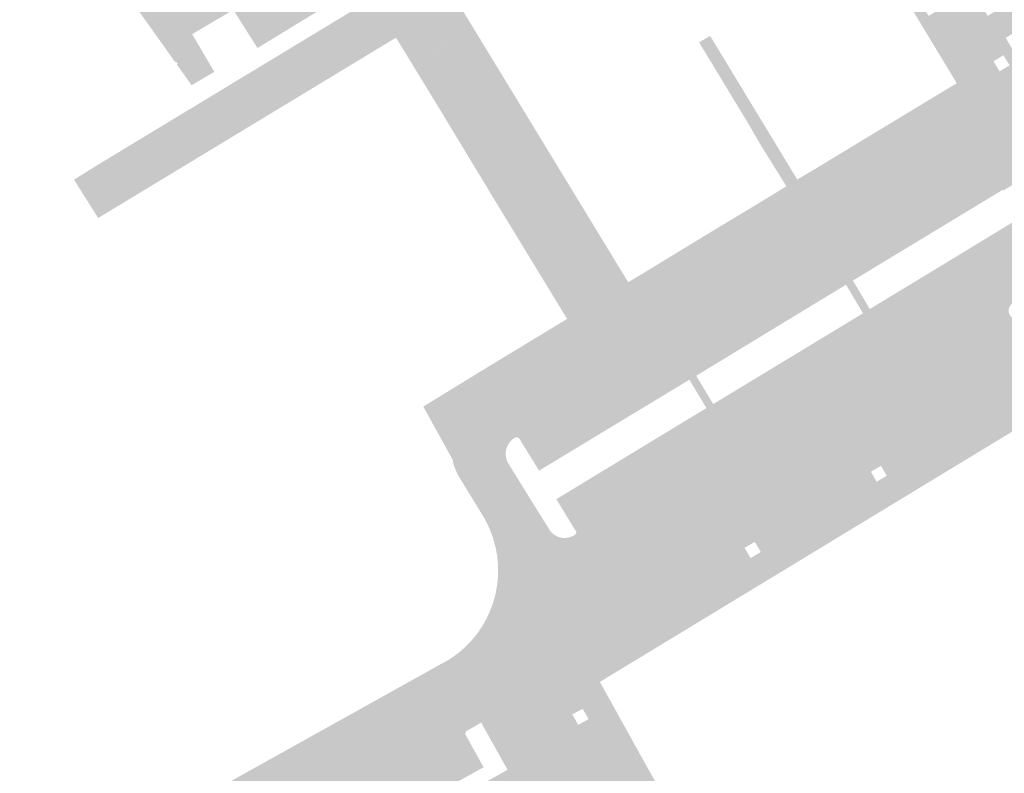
# Model space of a CAD drawing. Header units: inches. Extents: x 83221 to 84763, y 445855 to 447258.
# Tile 11 of 58: x 83284 to 83395, y 446474 to 446559. Entities that reach past the tile are written whole.
import ezdxf

# ---------------------------------------------------------------- set-up
doc = ezdxf.new("R2010")
doc.units = ezdxf.units.IN
doc.header["$MEASUREMENT"] = 0

msp = doc.modelspace()

# ---------------------------------------------------------------- hatches: boundary and pattern name
for points in [[(83438.62, 446583.36), (83425.19, 446575.2), (83426.27, 446573.43), (83425.75, 446573.11), (83425.48, 446573.56), (83424.33, 446572.86), (83424.6, 446572.41), (83424.21, 446572.18), (83423.13, 446573.94), (83395.04, 446556.91), (83397.23, 446553.27), (83397.25, 446553.25), (83397.26, 446553.22), (83397.26, 446553.19), (83397.27, 446553.17), (83397.27, 446553.14), (83397.27, 446553.11), (83397.27, 446553.08), (83397.27, 446553.05), (83397.26, 446553.03), (83397.25, 446553), (83397.24, 446552.97), (83397.22, 446552.95), (83397.21, 446552.92), (83397.19, 446552.9), (83397.17, 446552.88), (83397.15, 446552.86), (83397.12, 446552.85), (83396.33, 446552.37), (83395.66, 446551.96), (83394.79, 446553.39), (83395.49, 446553.81), (83394.79, 446554.95), (83394.11, 446554.53), (83391.69, 446558.53), (83393.01, 446559.39), (83417.88, 446574.45), (83419.22, 446575.26), (83421.08, 446576.41), (83422.5, 446577.26), (83424.83, 446578.71), (83430.94, 446582.39), (83431.6, 446582.78), (83439, 446587.31), (83440.5, 446588.22), (83443.06, 446589.78), (83443.77, 446590.21), (83445.14, 446591.04), (83446.63, 446591.94), (83454.06, 446596.47), (83454.72, 446596.85), (83461.05, 446600.7), (83463.05, 446601.91), (83464.32, 446602.64), (83466.32, 446603.87), (83472.72, 446607.76), (83473.38, 446608.16), (83480.81, 446612.68), (83482.32, 446613.59), (83483.37, 446614.18), (83487.07, 446616.24), (83489.66, 446611.97), (83484.1, 446608.59), (83483.85, 446609.02), (83482.7, 446608.35), (83482.97, 446607.9), (83480.51, 446606.4), (83479.46, 446608.14), (83448.15, 446589.16), (83449.22, 446587.38), (83441.25, 446582.53), (83440.98, 446582.98), (83439.82, 446582.27), (83440.1, 446581.83), (83439.71, 446581.6), (83438.62, 446583.36)], [(83345.62, 446577.12), (83329.29, 446567.19), (83328.75, 446568.08), (83324.88, 446565.77), (83324.13, 446565.32), (83324.68, 446564.39), (83310.53, 446555.76), (83310.45, 446555.89), (83307.81, 446560.07), (83303.16, 446557.33), (83305.66, 446553.07), (83303.09, 446551.56), (83301.42, 446553.91), (83301.52, 446553.98), (83301.32, 446554.25), (83301.23, 446554.18), (83295.6, 446562.09), (83332.27, 446584.9), (83334.55, 446581.08), (83339.7, 446584.15), (83337.42, 446587.97), (83338.59, 446588.91), (83341.61, 446583.97), (83343.5, 446580.86), (83343.38, 446580.77), (83345.62, 446577.12)], [(83386.62, 446570.01), (83393.01, 446559.39), (83390.37, 446557.67), (83387.21, 446555.6), (83378.5, 446570.04), (83379.54, 446570.69), (83386.35, 446559.39), (83390.21, 446561.73), (83383.36, 446573.09), (83384.37, 446573.73), (83385.85, 446571.3), (83386.62, 446570.01)], [(83326.18, 446556.93), (83292.54, 446536.56), (83289.81, 446540.89), (83292.22, 446542.4), (83324.88, 446562.17), (83324.41, 446562.95), (83324.94, 446563.26), (83325.4, 446562.5), (83326.69, 446563.28), (83326.25, 446564.01), (83326.88, 446564.38), (83330.24, 446560.12), (83326.18, 446556.93)], [(83332.54, 446561.93), (83352.41, 446529.31), (83348.77, 446527.12), (83347.68, 446528.93), (83349.49, 446530.03), (83332.92, 446557.25), (83331.26, 446556.26), (83329.36, 446559.43), (83332.54, 446561.93)], [(83328.86, 446554.82), (83345.46, 446527.59), (83347.68, 446528.93), (83348.77, 446527.12), (83345.51, 446525.16), (83336.88, 446539.32), (83336.25, 446540.38), (83335.07, 446542.31), (83330.91, 446549.2), (83326.18, 446556.93), (83329.36, 446559.43), (83331.26, 446556.26), (83328.86, 446554.82)], [(83394.79, 446553.39), (83395.66, 446551.96), (83394.26, 446551.12), (83390.37, 446557.67), (83391.69, 446558.53), (83394.11, 446554.53), (83393.66, 446554.26), (83394.36, 446553.12), (83394.79, 446553.39)], [(83334.3, 446514.7), (83333.93, 446514.31), (83333.59, 446513.89), (83333.3, 446513.44), (83333.05, 446512.97), (83332.84, 446512.48), (83332.67, 446511.97), (83332.55, 446511.45), (83332.48, 446510.92), (83332.46, 446510.39), (83332.48, 446509.85), (83332.55, 446509.32), (83329.26, 446515.27), (83331.26, 446516.49), (83335.28, 446518.96), (83336.99, 446520), (83344.44, 446524.52), (83345.51, 446525.16), (83352.41, 446529.31), (83353.83, 446530.16), (83361.28, 446534.7), (83368.28, 446538.92), (83370.27, 446540.15), (83371.5, 446540.91), (83373.51, 446542.1), (83378.18, 446544.93), (83387.76, 446550.73), (83389.52, 446551.78), (83387.21, 446555.6), (83390.37, 446557.67), (83394.26, 446551.12), (83391.31, 446549.34), (83378.05, 446541.34), (83376.38, 446540.3), (83350.63, 446524.73), (83350.38, 446525.15), (83348.66, 446524.12), (83348.92, 446523.69), (83348.52, 446523.45), (83335.6, 446515.64), (83335.14, 446515.36), (83334.7, 446515.05), (83334.3, 446514.7)], [(83332.92, 446557.25), (83349.49, 446530.03), (83347.68, 446528.93), (83347.47, 446529.28), (83348.94, 446530.17), (83332.8, 446556.69), (83331.48, 446555.9), (83331.26, 446556.26), (83332.92, 446557.25)], [(83365.84, 446550.24), (83367.26, 446547.91), (83370.14, 446543.15), (83371.5, 446540.91), (83370.27, 446540.15), (83367.3, 446544.93), (83365.91, 446547.33), (83364.57, 446549.54), (83363.15, 446551.89), (83360.41, 446556.41), (83361.66, 446557.13), (83363.01, 446554.91), (83364.37, 446552.67), (83365.84, 446550.24), (83365.84, 446550.24)], [(83329.45, 446554.66), (83345.58, 446528.14), (83347.47, 446529.28), (83347.68, 446528.93), (83345.46, 446527.59), (83328.86, 446554.82), (83331.26, 446556.26), (83331.48, 446555.9), (83329.45, 446554.66)], [(83345.58, 446528.14), (83329.45, 446554.66), (83332.8, 446556.69), (83348.94, 446530.17), (83345.58, 446528.14), (83345.58, 446528.14)], [(83399.08, 446547.72), (83394.1, 446544.71), (83391.31, 446549.34), (83394.26, 446551.12), (83396.33, 446552.37), (83399.13, 446547.74), (83399.08, 446547.72), (83399.08, 446547.72)], [(83374.93, 446533.1), (83357.49, 446522.53), (83357.17, 446522.33), (83339.68, 446511.78), (83339.52, 446511.69), (83339.38, 446511.59), (83339.24, 446511.47), (83339.11, 446511.34), (83339, 446511.21), (83338.9, 446511.06), (83338.81, 446510.9), (83338.73, 446510.74), (83338.67, 446510.57), (83338.62, 446510.4), (83338.59, 446510.22), (83338.57, 446510.05), (83338.57, 446509.87), (83338.58, 446509.69), (83338.61, 446509.52), (83338.65, 446509.34), (83338.7, 446509.18), (83338.78, 446509.01), (83338.86, 446508.86), (83341.12, 446505.2), (83336.27, 446502.46), (83336.21, 446502.56), (83336.15, 446502.66), (83336.1, 446502.77), (83336.04, 446502.87), (83335.98, 446502.97), (83335.91, 446503.07), (83333.3, 446507.33), (83333.05, 446507.8), (83332.84, 446508.29), (83332.67, 446508.8), (83332.55, 446509.32), (83332.48, 446509.85), (83332.46, 446510.39), (83332.48, 446510.92), (83332.55, 446511.45), (83332.67, 446511.97), (83332.84, 446512.48), (83333.05, 446512.97), (83333.3, 446513.44), (83333.59, 446513.89), (83333.93, 446514.31), (83334.3, 446514.7), (83334.7, 446515.05), (83335.14, 446515.36), (83335.6, 446515.64), (83348.52, 446523.45), (83348.92, 446523.69), (83350.63, 446524.73), (83376.38, 446540.3), (83378.05, 446541.34), (83391.31, 446549.34), (83394.1, 446544.71), (83392.65, 446543.83), (83375.22, 446533.26), (83374.93, 446533.1), (83374.93, 446533.1)], [(83401.7, 446543.86), (83399.31, 446542.43), (83400.14, 446540.99), (83398.07, 446539.73), (83397.22, 446541.15), (83394.8, 446539.68), (83394.73, 446539.76), (83392.58, 446543.35), (83392.57, 446543.38), (83392.55, 446543.4), (83392.54, 446543.43), (83392.53, 446543.46), (83392.52, 446543.49), (83392.52, 446543.51), (83392.52, 446543.54), (83392.52, 446543.57), (83392.52, 446543.6), (83392.52, 446543.63), (83392.53, 446543.66), (83392.54, 446543.69), (83392.55, 446543.72), (83392.57, 446543.74), (83392.58, 446543.77), (83392.6, 446543.79), (83392.62, 446543.81), (83392.65, 446543.83), (83394.1, 446544.71), (83399.08, 446547.72), (83399.11, 446547.73), (83399.14, 446547.74), (83399.16, 446547.75), (83399.19, 446547.75), (83399.23, 446547.75), (83399.26, 446547.75), (83399.29, 446547.75), (83399.32, 446547.74), (83399.35, 446547.74), (83399.37, 446547.73), (83399.4, 446547.71), (83399.43, 446547.7), (83399.45, 446547.68), (83399.47, 446547.66), (83399.49, 446547.63), (83399.51, 446547.61), (83401.67, 446543.95), (83401.7, 446543.86), (83401.7, 446543.86)], [(83394.73, 446539.76), (83377.79, 446529.5), (83375.67, 446533.04), (83375.66, 446533.07), (83375.64, 446533.1), (83375.62, 446533.13), (83375.6, 446533.15), (83375.58, 446533.18), (83375.55, 446533.2), (83375.52, 446533.22), (83375.49, 446533.24), (83375.46, 446533.25), (83375.43, 446533.26), (83375.39, 446533.27), (83375.36, 446533.27), (83375.33, 446533.28), (83375.29, 446533.28), (83375.26, 446533.27), (83375.22, 446533.26), (83392.65, 446543.83), (83392.62, 446543.81), (83392.6, 446543.79), (83392.58, 446543.77), (83392.57, 446543.74), (83392.55, 446543.72), (83392.54, 446543.69), (83392.53, 446543.66), (83392.52, 446543.63), (83392.52, 446543.6), (83392.52, 446543.57), (83392.52, 446543.54), (83392.52, 446543.51), (83392.52, 446543.49), (83392.53, 446543.46), (83392.54, 446543.43), (83392.55, 446543.4), (83392.57, 446543.38), (83392.58, 446543.35), (83394.73, 446539.76), (83394.73, 446539.76)], [(83403.45, 446535.37), (83390.01, 446527.19), (83389.97, 446527.18), (83389.94, 446527.16), (83389.9, 446527.15), (83389.86, 446527.14), (83389.82, 446527.14), (83389.78, 446527.13), (83389.75, 446527.14), (83389.71, 446527.14), (83389.67, 446527.15), (83389.63, 446527.16), (83389.59, 446527.17), (83389.56, 446527.19), (83389.53, 446527.21), (83389.5, 446527.23), (83389.47, 446527.26), (83389.44, 446527.29), (83389.41, 446527.31), (83389.39, 446527.35), (83387.26, 446530.87), (83399.08, 446538.06), (83398.07, 446539.73), (83400.14, 446540.99), (83400.5, 446540.39), (83401.1, 446539.4), (83403.5, 446540.87), (83403.58, 446540.78), (83405.75, 446537.14), (83405.76, 446537.11), (83405.77, 446537.08), (83405.78, 446537.04), (83405.78, 446537.01), (83405.79, 446536.97), (83405.78, 446536.94), (83405.78, 446536.91), (83405.77, 446536.87), (83405.76, 446536.84), (83405.75, 446536.81), (83405.73, 446536.78), (83405.71, 446536.75), (83403.45, 446535.37), (83403.45, 446535.37)], [(83377.01, 446529.03), (83360.09, 446518.75), (83357.97, 446522.3), (83357.96, 446522.33), (83357.95, 446522.35), (83357.93, 446522.38), (83357.92, 446522.4), (83357.9, 446522.43), (83357.88, 446522.45), (83357.85, 446522.47), (83357.83, 446522.49), (83357.81, 446522.51), (83357.78, 446522.52), (83357.75, 446522.53), (83357.72, 446522.54), (83357.69, 446522.55), (83357.66, 446522.55), (83357.63, 446522.56), (83357.6, 446522.56), (83357.57, 446522.55), (83357.54, 446522.55), (83357.52, 446522.54), (83357.49, 446522.53), (83374.93, 446533.1), (83374.9, 446533.08), (83374.88, 446533.06), (83374.86, 446533.04), (83374.84, 446533.01), (83374.82, 446532.99), (83374.81, 446532.96), (83374.79, 446532.93), (83374.79, 446532.9), (83374.78, 446532.87), (83374.77, 446532.84), (83374.77, 446532.81), (83374.78, 446532.78), (83374.78, 446532.74), (83374.79, 446532.71), (83374.8, 446532.68), (83374.81, 446532.66), (83374.83, 446532.63), (83374.84, 446532.6), (83374.86, 446532.58), (83374.89, 446532.56), (83377.01, 446529.03), (83377.01, 446529.03)], [(83375.67, 446533.04), (83377.79, 446529.5), (83378.68, 446528), (83377.9, 446527.53), (83377.01, 446529.03), (83374.89, 446532.56), (83374.86, 446532.58), (83374.84, 446532.6), (83374.83, 446532.63), (83374.81, 446532.66), (83374.8, 446532.68), (83374.79, 446532.71), (83374.78, 446532.74), (83374.78, 446532.78), (83374.77, 446532.81), (83374.77, 446532.84), (83374.78, 446532.87), (83374.79, 446532.9), (83374.79, 446532.93), (83374.81, 446532.96), (83374.82, 446532.99), (83374.84, 446533.01), (83374.86, 446533.04), (83374.88, 446533.06), (83374.9, 446533.08), (83374.93, 446533.1), (83375.22, 446533.26), (83375.26, 446533.27), (83375.29, 446533.28), (83375.33, 446533.28), (83375.36, 446533.27), (83375.39, 446533.27), (83375.43, 446533.26), (83375.46, 446533.25), (83375.49, 446533.24), (83375.52, 446533.22), (83375.55, 446533.2), (83375.58, 446533.18), (83375.6, 446533.15), (83375.62, 446533.13), (83375.64, 446533.1), (83375.66, 446533.07), (83375.67, 446533.04), (83375.67, 446533.04)], [(83392.66, 446518.88), (83350.64, 446493.41), (83345.19, 446490.09), (83344.75, 446489.8), (83344.34, 446489.47), (83343.96, 446489.11), (83343.61, 446488.71), (83343.3, 446488.29), (83343.02, 446487.84), (83342.79, 446487.37), (83342.59, 446486.89), (83342.44, 446486.38), (83342.34, 446485.87), (83342.28, 446485.35), (83342.26, 446484.82), (83342.29, 446484.29), (83342.37, 446483.77), (83342.49, 446483.26), (83342.66, 446482.76), (83342.86, 446482.28), (83343.11, 446481.82), (83345.26, 446477.99), (83343.55, 446475.31), (83335.44, 446489.75), (83335.98, 446490.56), (83336.45, 446491.41), (83336.85, 446492.29), (83337.18, 446493.2), (83337.43, 446494.14), (83337.62, 446495.2), (83337.71, 446496.27), (83337.71, 446497.34), (83337.61, 446498.41), (83337.41, 446499.46), (83337.12, 446500.49), (83336.74, 446501.49), (83336.27, 446502.46), (83341.12, 446505.2), (83343.49, 446501.39), (83343.64, 446501.17), (83343.88, 446500.92), (83344.16, 446500.72), (83344.48, 446500.56), (83344.73, 446500.49), (83344.91, 446500.45), (83345.09, 446500.43), (83345.28, 446500.43), (83345.46, 446500.44), (83345.64, 446500.47), (83345.82, 446500.51), (83345.99, 446500.57), (83346.16, 446500.65), (83346.32, 446500.74), (83346.47, 446500.84), (83363.83, 446511.32), (83364.13, 446511.51), (83381.49, 446522.05), (83381.74, 446522.17), (83390.01, 446527.19), (83396.73, 446531.28), (83398.06, 446528.29), (83395.86, 446526.96), (83395.72, 446526.86), (83395.54, 446526.66), (83395.43, 446526.43), (83395.37, 446526.17), (83395.39, 446525.91), (83395.48, 446525.66), (83395.62, 446525.44), (83395.82, 446525.27), (83396.05, 446525.15), (83396.31, 446525.1), (83396.58, 446525.11), (83396.81, 446525.19), (83398.88, 446526.44), (83400.2, 446523.45), (83392.66, 446518.88)], [(83390.01, 446527.19), (83381.74, 446522.17), (83381.77, 446522.2), (83381.8, 446522.22), (83381.83, 446522.25), (83381.85, 446522.29), (83381.87, 446522.32), (83381.88, 446522.36), (83381.89, 446522.39), (83381.9, 446522.43), (83381.91, 446522.47), (83381.91, 446522.51), (83381.91, 446522.55), (83381.9, 446522.59), (83381.89, 446522.63), (83381.88, 446522.66), (83381.87, 446522.7), (83381.85, 446522.73), (83381.82, 446522.77), (83381.8, 446522.8), (83379.69, 446526.28), (83387.26, 446530.87), (83389.39, 446527.35), (83389.41, 446527.31), (83389.44, 446527.29), (83389.47, 446527.26), (83389.5, 446527.23), (83389.53, 446527.21), (83389.56, 446527.19), (83389.59, 446527.17), (83389.63, 446527.16), (83389.67, 446527.15), (83389.71, 446527.14), (83389.75, 446527.14), (83389.78, 446527.13), (83389.82, 446527.14), (83389.86, 446527.14), (83389.9, 446527.15), (83389.94, 446527.16), (83389.97, 446527.18), (83390.01, 446527.19), (83390.01, 446527.19)], [(83408, 446519.86), (83354.63, 446487.46), (83349.21, 446484.17), (83347.27, 446481.13), (83346.1, 446480.5), (83346.46, 446479.86), (83345.26, 446477.99), (83343.11, 446481.82), (83342.86, 446482.28), (83342.66, 446482.76), (83342.49, 446483.26), (83342.37, 446483.77), (83342.29, 446484.29), (83342.26, 446484.82), (83342.28, 446485.35), (83342.34, 446485.87), (83342.44, 446486.38), (83342.59, 446486.89), (83342.79, 446487.37), (83343.02, 446487.84), (83343.3, 446488.29), (83343.46, 446488.5), (83350.49, 446489.38), (83350.8, 446488.88), (83351.95, 446489.56), (83353.44, 446489.75), (83394.64, 446514.74), (83392.51, 446518.26), (83392.49, 446518.3), (83392.47, 446518.34), (83392.46, 446518.38), (83392.46, 446518.42), (83392.45, 446518.47), (83392.45, 446518.51), (83392.46, 446518.55), (83392.47, 446518.59), (83392.48, 446518.63), (83392.49, 446518.68), (83392.51, 446518.72), (83392.54, 446518.75), (83392.56, 446518.79), (83392.59, 446518.82), (83392.62, 446518.85), (83392.66, 446518.88), (83407.75, 446528.02), (83411.35, 446521.89), (83412.62, 446519.73), (83409.29, 446517.72), (83408, 446519.86)], [(83379.69, 446526.28), (83381.8, 446522.8), (83381.82, 446522.77), (83381.85, 446522.73), (83381.87, 446522.7), (83381.88, 446522.66), (83381.89, 446522.63), (83381.9, 446522.59), (83381.91, 446522.55), (83381.91, 446522.51), (83381.91, 446522.47), (83381.9, 446522.43), (83381.89, 446522.39), (83381.88, 446522.36), (83381.87, 446522.32), (83381.85, 446522.29), (83381.83, 446522.25), (83381.8, 446522.22), (83381.77, 446522.2), (83381.74, 446522.17), (83381.49, 446522.05), (83381.47, 446522.03), (83381.44, 446522.03), (83381.41, 446522.02), (83381.38, 446522.01), (83381.35, 446522.01), (83381.32, 446522.01), (83381.29, 446522.02), (83381.27, 446522.02), (83381.24, 446522.03), (83381.21, 446522.04), (83381.19, 446522.06), (83381.16, 446522.07), (83381.14, 446522.09), (83381.12, 446522.11), (83381.1, 446522.13), (83381.08, 446522.16), (83381.07, 446522.18), (83381.05, 446522.21), (83378.93, 446525.8), (83377.9, 446527.53), (83378.68, 446528), (83379.69, 446526.28), (83379.69, 446526.28)], [(83350.63, 446524.73), (83348.92, 446523.69), (83348.66, 446524.12), (83350.38, 446525.15), (83350.63, 446524.73), (83350.63, 446524.73)], [(83381.49, 446522.05), (83364.13, 446511.51), (83364.15, 446511.53), (83364.17, 446511.55), (83364.19, 446511.57), (83364.2, 446511.59), (83364.21, 446511.61), (83364.23, 446511.63), (83364.23, 446511.66), (83364.24, 446511.68), (83364.25, 446511.71), (83364.25, 446511.73), (83364.25, 446511.76), (83364.25, 446511.79), (83364.25, 446511.81), (83364.24, 446511.84), (83364.23, 446511.86), (83364.22, 446511.89), (83364.21, 446511.91), (83364.2, 446511.93), (83364.18, 446511.95), (83364.16, 446511.97), (83362.01, 446515.55), (83378.93, 446525.8), (83381.05, 446522.21), (83381.07, 446522.18), (83381.08, 446522.16), (83381.1, 446522.13), (83381.12, 446522.11), (83381.14, 446522.09), (83381.16, 446522.07), (83381.19, 446522.06), (83381.21, 446522.04), (83381.24, 446522.03), (83381.27, 446522.02), (83381.29, 446522.02), (83381.32, 446522.01), (83381.35, 446522.01), (83381.38, 446522.01), (83381.41, 446522.02), (83381.44, 446522.03), (83381.47, 446522.03), (83381.49, 446522.05), (83381.49, 446522.05)], [(83357.97, 446522.3), (83360.09, 446518.75), (83360.94, 446517.33), (83360.18, 446516.87), (83359.32, 446518.3), (83357.19, 446521.81), (83357.17, 446521.83), (83357.15, 446521.86), (83357.13, 446521.88), (83357.11, 446521.91), (83357.1, 446521.94), (83357.09, 446521.97), (83357.08, 446522), (83357.08, 446522.03), (83357.07, 446522.07), (83357.08, 446522.1), (83357.08, 446522.13), (83357.08, 446522.16), (83357.09, 446522.19), (83357.1, 446522.22), (83357.12, 446522.25), (83357.13, 446522.28), (83357.15, 446522.3), (83357.17, 446522.33), (83357.49, 446522.53), (83357.52, 446522.54), (83357.54, 446522.55), (83357.57, 446522.55), (83357.6, 446522.56), (83357.63, 446522.56), (83357.66, 446522.55), (83357.69, 446522.55), (83357.72, 446522.54), (83357.75, 446522.53), (83357.78, 446522.52), (83357.81, 446522.51), (83357.83, 446522.49), (83357.85, 446522.47), (83357.88, 446522.45), (83357.9, 446522.43), (83357.92, 446522.4), (83357.93, 446522.38), (83357.95, 446522.35), (83357.96, 446522.33), (83357.97, 446522.3), (83357.97, 446522.3)], [(83359.32, 446518.3), (83342.34, 446508.03), (83340.18, 446511.53), (83340.16, 446511.56), (83340.15, 446511.59), (83340.13, 446511.62), (83340.11, 446511.65), (83340.09, 446511.67), (83340.06, 446511.7), (83340.04, 446511.72), (83340.01, 446511.74), (83339.98, 446511.76), (83339.95, 446511.77), (83339.92, 446511.78), (83339.88, 446511.79), (83339.85, 446511.8), (83339.81, 446511.8), (83339.78, 446511.8), (83339.75, 446511.8), (83339.71, 446511.79), (83339.68, 446511.78), (83357.17, 446522.33), (83357.15, 446522.3), (83357.13, 446522.28), (83357.12, 446522.25), (83357.1, 446522.22), (83357.09, 446522.19), (83357.08, 446522.16), (83357.08, 446522.13), (83357.08, 446522.1), (83357.07, 446522.07), (83357.08, 446522.03), (83357.08, 446522), (83357.09, 446521.97), (83357.1, 446521.94), (83357.11, 446521.91), (83357.13, 446521.88), (83357.15, 446521.86), (83357.17, 446521.83), (83357.19, 446521.81), (83359.32, 446518.3), (83359.32, 446518.3)], [(83380.25, 446507.16), (83367.16, 446499.22), (83366.7, 446499.99), (83365.55, 446499.31), (83366.01, 446498.53), (83352.93, 446490.59), (83351.29, 446493.3), (83351.2, 446493.37), (83351.12, 446493.42), (83351.04, 446493.45), (83350.95, 446493.47), (83350.85, 446493.47), (83350.75, 446493.45), (83350.66, 446493.42), (83392.62, 446518.86), (83392.55, 446518.77), (83392.5, 446518.7), (83392.47, 446518.61), (83392.45, 446518.53), (83392.45, 446518.44), (83392.47, 446518.36), (83392.5, 446518.28), (83394.13, 446515.58), (83381.38, 446507.85), (83380.96, 446508.57), (83379.82, 446507.91), (83380.25, 446507.16)], [(83362.01, 446515.55), (83364.16, 446511.97), (83364.18, 446511.95), (83364.2, 446511.93), (83364.21, 446511.91), (83364.22, 446511.89), (83364.23, 446511.86), (83364.24, 446511.84), (83364.25, 446511.81), (83364.25, 446511.79), (83364.25, 446511.76), (83364.25, 446511.73), (83364.25, 446511.71), (83364.24, 446511.68), (83364.23, 446511.66), (83364.23, 446511.63), (83364.21, 446511.61), (83364.2, 446511.59), (83364.19, 446511.57), (83364.17, 446511.55), (83364.15, 446511.53), (83364.13, 446511.51), (83363.83, 446511.32), (83363.8, 446511.31), (83363.77, 446511.31), (83363.74, 446511.3), (83363.71, 446511.3), (83363.68, 446511.3), (83363.65, 446511.31), (83363.62, 446511.31), (83363.59, 446511.32), (83363.56, 446511.33), (83363.53, 446511.34), (83363.5, 446511.36), (83363.48, 446511.38), (83363.45, 446511.4), (83363.43, 446511.42), (83363.41, 446511.44), (83363.39, 446511.47), (83363.38, 446511.5), (83363.37, 446511.52), (83363.35, 446511.55), (83363.35, 446511.58), (83361.24, 446515.1), (83360.18, 446516.87), (83360.94, 446517.33), (83362.01, 446515.55), (83362.01, 446515.55)], [(83363.83, 446511.32), (83346.47, 446500.84), (83346.49, 446500.86), (83346.5, 446500.89), (83346.52, 446500.92), (83346.53, 446500.94), (83346.53, 446500.97), (83346.54, 446501), (83346.54, 446501.03), (83346.54, 446501.06), (83346.54, 446501.09), (83346.53, 446501.12), (83346.53, 446501.14), (83346.52, 446501.17), (83346.51, 446501.2), (83346.49, 446501.22), (83346.48, 446501.25), (83346.46, 446501.27), (83346.44, 446501.29), (83346.42, 446501.31), (83344.29, 446504.81), (83361.24, 446515.1), (83363.35, 446511.58), (83363.35, 446511.55), (83363.37, 446511.52), (83363.38, 446511.5), (83363.39, 446511.47), (83363.41, 446511.44), (83363.43, 446511.42), (83363.45, 446511.4), (83363.48, 446511.38), (83363.5, 446511.36), (83363.53, 446511.34), (83363.56, 446511.33), (83363.59, 446511.32), (83363.62, 446511.31), (83363.65, 446511.31), (83363.68, 446511.3), (83363.71, 446511.3), (83363.74, 446511.3), (83363.77, 446511.31), (83363.8, 446511.31), (83363.83, 446511.32), (83363.83, 446511.32)], [(83394.64, 446514.74), (83353.44, 446489.75), (83352.93, 446490.59), (83366.01, 446498.53), (83366.23, 446498.16), (83367.38, 446498.84), (83367.16, 446499.22), (83380.25, 446507.16), (83380.47, 446506.79), (83381.61, 446507.46), (83381.38, 446507.85), (83394.13, 446515.58), (83394.64, 446514.74)], [(83351.31, 446493.27), (83353.44, 446489.75), (83351.94, 446489.56), (83351.25, 446490.7), (83350.11, 446490.01), (83350.49, 446489.38), (83343.46, 446488.5), (83343.61, 446488.71), (83343.96, 446489.11), (83344.34, 446489.47), (83344.75, 446489.8), (83345.19, 446490.09), (83350.64, 446493.41), (83350.69, 446493.43), (83350.73, 446493.44), (83350.78, 446493.46), (83350.83, 446493.47), (83350.87, 446493.47), (83350.92, 446493.47), (83350.97, 446493.46), (83351.02, 446493.46), (83351.06, 446493.44), (83351.1, 446493.43), (83351.14, 446493.41), (83351.18, 446493.39), (83351.22, 446493.36), (83351.25, 446493.33), (83351.28, 446493.3), (83351.31, 446493.27)], [(83350.8, 446488.88), (83350.11, 446490.01), (83351.25, 446490.7), (83351.94, 446489.56), (83350.8, 446488.88), (83350.8, 446488.88)], [(83287.59, 446452.76), (83283.68, 446459.63), (83289.85, 446463.11), (83332.23, 446486.73), (83332.84, 446487.15), (83333.42, 446487.6), (83333.98, 446488.09), (83334.5, 446488.61), (83334.99, 446489.17), (83335.44, 446489.75), (83343.55, 446475.31), (83341.89, 446472.7), (83338.04, 446479.63), (83337.99, 446479.7), (83337.94, 446479.77), (83337.88, 446479.84), (83337.82, 446479.9), (83337.75, 446479.95), (83337.68, 446480), (83337.6, 446480.04), (83337.52, 446480.08), (83337.43, 446480.1), (83337.35, 446480.13), (83337.26, 446480.14), (83337.18, 446480.14), (83337.09, 446480.14), (83337, 446480.13), (83336.92, 446480.11), (83336.83, 446480.09), (83336.75, 446480.06), (83336.67, 446480.02), (83335.8, 446479.57), (83334.14, 446478.62), (83318.11, 446469.71), (83316.9, 446469.03), (83300.98, 446460.16), (83299.27, 446459.22), (83298.12, 446458.57), (83297.23, 446458.08), (83293.76, 446456.17), (83287.59, 446452.76), (83287.59, 446452.76)], [(83363.02, 446459.36), (83371.74, 446443.64), (83372.75, 446441.82), (83373.54, 446440.41), (83374.32, 446439.01), (83375.93, 446436.1), (83389.23, 446412.11), (83387.53, 446411.14), (83381.14, 446422.65), (83379.43, 446421.68), (83379.05, 446422.36), (83379.84, 446422.8), (83379.2, 446423.98), (83378.39, 446423.53), (83377.68, 446424.79), (83378.9, 446425.46), (83378.95, 446425.64), (83378.19, 446427), (83378, 446427.07), (83376.78, 446426.39), (83376.02, 446427.74), (83377.76, 446428.72), (83373.41, 446436.59), (83369.84, 446434.58), (83369.81, 446434.56), (83369.78, 446434.55), (83369.75, 446434.54), (83369.72, 446434.53), (83369.69, 446434.52), (83369.66, 446434.52), (83369.63, 446434.52), (83369.59, 446434.52), (83369.56, 446434.53), (83369.53, 446434.54), (83369.5, 446434.55), (83369.47, 446434.56), (83369.44, 446434.58), (83369.42, 446434.6), (83369.39, 446434.62), (83369.37, 446434.64), (83364.89, 446442.57), (83364.88, 446442.6), (83364.88, 446442.64), (83364.88, 446442.67), (83364.88, 446442.7), (83364.88, 446442.73), (83364.89, 446442.76), (83364.9, 446442.8), (83364.91, 446442.83), (83364.93, 446442.85), (83364.94, 446442.88), (83364.96, 446442.91), (83364.99, 446442.93), (83365.01, 446442.95), (83365.03, 446442.97), (83365.06, 446442.99), (83365.09, 446443.01), (83365.12, 446443.02), (83365.15, 446443.03), (83368.72, 446445.01), (83362.12, 446456.9), (83360.35, 446455.92), (83359.46, 446457.51), (83360.17, 446457.91), (83359.53, 446459.07), (83358.81, 446458.67), (83358.14, 446459.86), (83359.92, 446460.85), (83351.18, 446476.58), (83347.69, 446474.63), (83347.65, 446474.61), (83347.61, 446474.59), (83347.57, 446474.58), (83347.52, 446474.57), (83347.48, 446474.57), (83347.43, 446474.57), (83347.39, 446474.57), (83347.34, 446474.58), (83347.3, 446474.59), (83347.26, 446474.6), (83347.22, 446474.62), (83347.18, 446474.64), (83347.14, 446474.67), (83347.11, 446474.7), (83347.08, 446474.73), (83347.05, 446474.76), (83347.02, 446474.8), (83346.83, 446475.19), (83350.21, 446477.07), (83349.28, 446478.81), (83345.86, 446476.92), (83345.26, 446477.99), (83346.46, 446479.86), (83346.75, 446479.32), (83347.93, 446479.97), (83347.27, 446481.13), (83349.21, 446484.17), (83362.41, 446460.39), (83363.02, 446459.36)], [(83320.58, 446465.94), (83321.34, 446464.51), (83338.78, 446474.24), (83335.8, 446479.57), (83336.67, 446480.02), (83336.75, 446480.06), (83336.83, 446480.09), (83336.92, 446480.11), (83337, 446480.13), (83337.09, 446480.14), (83337.18, 446480.14), (83337.26, 446480.14), (83337.35, 446480.13), (83337.43, 446480.1), (83337.52, 446480.08), (83337.6, 446480.04), (83337.68, 446480), (83337.75, 446479.95), (83337.82, 446479.9), (83337.88, 446479.84), (83337.94, 446479.77), (83337.99, 446479.7), (83338.04, 446479.63), (83341.89, 446472.7), (83340.69, 446470.83), (83333.69, 446466.93), (83327.16, 446463.3), (83322.49, 446460.69), (83317.74, 446458.05), (83311.21, 446454.42), (83303.33, 446449.99), (83302.24, 446453.89), (83319.67, 446463.61), (83318.86, 446464.97), (83316.88, 446468.52), (83316.86, 446468.54), (83316.85, 446468.57), (83316.83, 446468.6), (83316.82, 446468.63), (83316.81, 446468.65), (83316.8, 446468.68), (83316.8, 446468.72), (83316.79, 446468.75), (83316.79, 446468.78), (83316.8, 446468.81), (83316.8, 446468.84), (83316.81, 446468.87), (83316.82, 446468.9), (83316.83, 446468.93), (83316.85, 446468.95), (83316.86, 446468.98), (83316.88, 446469), (83316.9, 446469.03), (83318.11, 446469.71), (83318.14, 446469.72), (83318.17, 446469.73), (83318.21, 446469.73), (83318.24, 446469.73), (83318.28, 446469.73), (83318.31, 446469.73), (83318.34, 446469.72), (83318.38, 446469.71), (83318.41, 446469.69), (83318.44, 446469.67), (83318.46, 446469.65), (83318.49, 446469.63), (83318.52, 446469.61), (83318.54, 446469.58), (83318.56, 446469.55), (83318.57, 446469.52), (83318.59, 446469.49), (83318.6, 446469.46), (83320.58, 446465.94), (83320.58, 446465.94)], [(83334.11, 446478.08), (83336.08, 446474.53), (83320.58, 446465.94), (83318.6, 446469.46), (83318.59, 446469.49), (83318.57, 446469.52), (83318.56, 446469.55), (83318.54, 446469.58), (83318.52, 446469.61), (83318.49, 446469.63), (83318.46, 446469.65), (83318.44, 446469.67), (83318.41, 446469.69), (83318.38, 446469.71), (83318.34, 446469.72), (83318.31, 446469.73), (83318.28, 446469.73), (83318.24, 446469.73), (83318.21, 446469.73), (83318.17, 446469.73), (83318.14, 446469.72), (83318.11, 446469.71), (83334.14, 446478.62), (83334.12, 446478.6), (83334.1, 446478.58), (83334.08, 446478.55), (83334.06, 446478.52), (83334.05, 446478.49), (83334.03, 446478.46), (83334.02, 446478.43), (83334.02, 446478.39), (83334.01, 446478.36), (83334.01, 446478.33), (83334.02, 446478.29), (83334.02, 446478.26), (83334.03, 446478.23), (83334.04, 446478.2), (83334.05, 446478.16), (83334.07, 446478.14), (83334.09, 446478.11), (83334.11, 446478.08), (83334.11, 446478.08)], [(83345.86, 446476.92), (83349.28, 446478.81), (83350.21, 446477.07), (83346.83, 446475.19), (83345.86, 446476.92), (83345.86, 446476.92)], [(83358.03, 446454.98), (83364.89, 446442.57), (83369.37, 446434.64), (83374.05, 446426.14), (83376.96, 446420.87), (83383.62, 446408.9), (83378.86, 446406.17), (83341.89, 446472.7), (83343.55, 446475.31), (83345.26, 446477.99), (83345.86, 446476.92), (83346.83, 446475.19), (83347.02, 446474.8), (83356.11, 446458.43), (83358.03, 446454.98), (83358.03, 446454.98)], [(83347.69, 446474.63), (83351.18, 446476.58), (83359.92, 446460.85), (83356.37, 446458.87), (83356.33, 446458.86), (83356.3, 446458.85), (83356.27, 446458.83), (83356.24, 446458.81), (83356.22, 446458.78), (83356.19, 446458.76), (83356.17, 446458.73), (83356.15, 446458.7), (83356.13, 446458.67), (83356.12, 446458.64), (83356.11, 446458.6), (83356.1, 446458.57), (83356.1, 446458.53), (83356.1, 446458.5), (83356.1, 446458.46), (83356.11, 446458.43), (83347.02, 446474.8), (83347.05, 446474.76), (83347.08, 446474.73), (83347.11, 446474.7), (83347.14, 446474.67), (83347.18, 446474.64), (83347.22, 446474.62), (83347.26, 446474.6), (83347.3, 446474.59), (83347.34, 446474.58), (83347.39, 446474.57), (83347.43, 446474.57), (83347.48, 446474.57), (83347.52, 446474.57), (83347.57, 446474.58), (83347.61, 446474.59), (83347.65, 446474.61), (83347.69, 446474.63), (83347.69, 446474.63)]]:
    msp.add_hatch(color=256).paths.add_polyline_path(points, flags=0)

doc.saveas('drawing.dxf')
